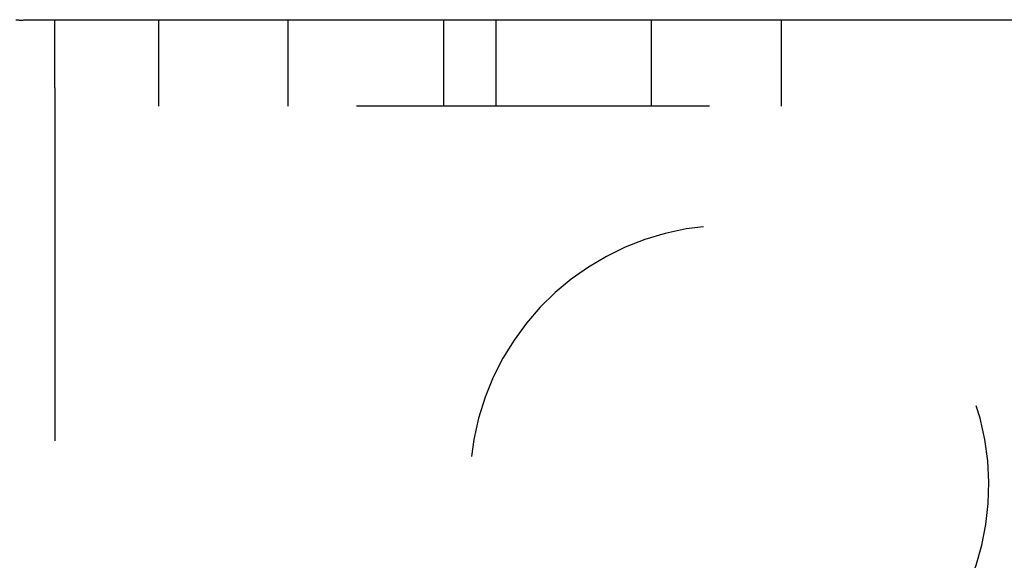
# Model space of a CAD drawing. Header units: inches. Extents: x 0 to 77.3, y 0 to 50.
# Tile 36 of 42: x 58.41 to 59.596, y 5.499 to 6.15. Entities that reach past the tile are written whole.
import ezdxf

# ---------------------------------------------------------------- set-up
doc = ezdxf.new("R2010")
doc.units = ezdxf.units.IN
doc.header["$LTSCALE"] = 4.25
doc.header["$MEASUREMENT"] = 0
doc.linetypes.add('HIDDEN', pattern=[0.2, 0.1, -0.1])
doc.layers.get('0').update_dxf_attribs({"linetype": 'CONTINUOUS'})
doc.layers.add('DEFAULT_2', color=8, linetype='HIDDEN')

msp = doc.modelspace()

# ---------------------------------------------------------------- linework, layer by layer
at = {"color": 7, "linetype": 'Continuous'}
for p, q in [((58.4151, 6.1498), (58.4171, 6.1498)), ((58.4171, 6.1498), (58.4197, 6.1499)), ((58.4197, 6.1499), (58.4244, 6.1499)), ((58.4244, 6.1499), (58.4301, 6.15)), ((58.4301, 6.15), (58.4406, 6.1501)), ((58.4406, 6.1501), (58.4518, 6.1501)), ((58.4518, 6.1501), (60.0774, 6.1501))]:
    msp.add_line(p, q, dxfattribs=at)
msp.add_lwpolyline([(58.4055, 6.1501), (58.4069, 6.15), (58.4081, 6.1499), (58.409, 6.1498), (58.4098, 6.1497), (58.4103, 6.1496), (58.4107, 6.1496), (58.4109, 6.1496), (58.4111, 6.1496), (58.4112, 6.1495), (58.4113, 6.1495), (58.4114, 6.1496), (58.4116, 6.1496), (58.4118, 6.1496), (58.4121, 6.1496), (58.4125, 6.1496), (58.413, 6.1497), (58.4135, 6.1497), (58.4143, 6.1497), (58.4151, 6.1498)], dxfattribs=at)
at = {"layer": 'DEFAULT_2', "color": 8, "linetype": 'HIDDEN'}
for p, q in [((58.4524, 6.0681), (58.4524, 6.1501)), ((58.5774, 6.1501), (58.5774, 6.0461)), ((58.7336, 6.0461), (58.7336, 6.1501)), ((58.9209, 6.0461), (58.9209, 6.1501)), ((58.9839, 6.0461), (58.9839, 6.1501)), ((59.1711, 6.0461), (59.1711, 6.1501)), ((59.3274, 6.1501), (59.3274, 6.0461)), ((58.4524, 6.0681), (58.4524, 2.2321)), ((60.0909, 6.0461), (58.4524, 6.0461))]:
    msp.add_line(p, q, dxfattribs=at)
msp.add_arc((59.2649, 5.5901), 0.3125, 299.8552, 240.1448, dxfattribs=at)

doc.saveas('drawing.dxf')
